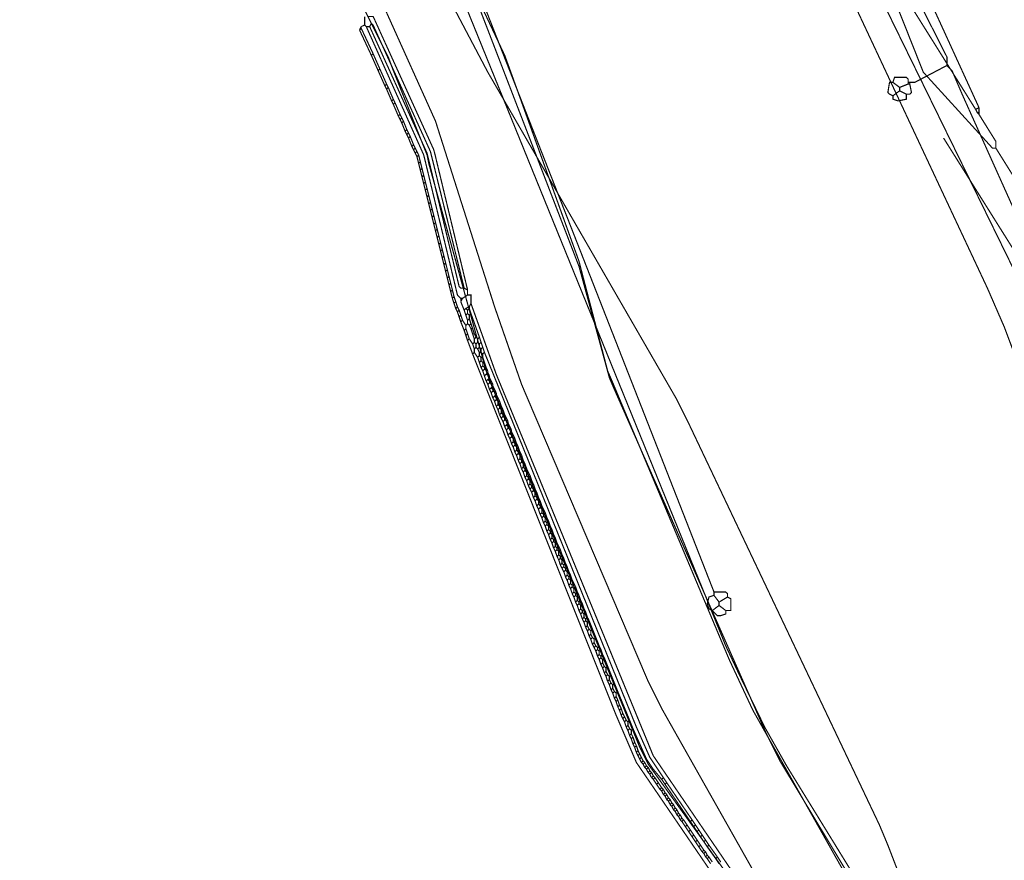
# Model space of a CAD drawing. Header units: metres. Extents: x 189710 to 199671, y 580425 to 586712.
# Tile 5 of 41: x 189867 to 189909, y 581758 to 581794. Entities that reach past the tile are written whole.
import ezdxf

# ---------------------------------------------------------------- set-up
doc = ezdxf.new("R2010")
doc.units = ezdxf.units.M
for name, color, linetype, lineweight in [('B-OI-KL-datatransport_KPN-G', 3, 'DATA_KPN', 18), ('B-OI-KL-datatransport_UPC-G', 3, 'DATA_UPC', 18), ('B-OI-KL-gas lage druk_Stedin-G', 40, 'GAS_LD_STEDIN', 18), ('B-OI-KL-laagspanning_Liander-G', 14, 'LS_LIANDER', 18), ('B-OI-KL-middenspanning_Liander-G', 12, 'MS_LIANDER', 18), ('B-OI-KL-water_Vitens-G', 5, 'WATER_VITENS', 18)]:
    doc.layers.add(name, color=color, linetype=linetype, lineweight=lineweight)
doc.styles.add('rtw_iso', font='iso-rtw.shx')
doc.linetypes.add('DATA_KPN', pattern='A,12.7,-5.08,["KPDA",rtw_iso,S=2.54,R=0,X=-2.54,Y=-1.27],-6.35', length=24.13)
doc.linetypes.add('DATA_UPC', pattern='A,12.7,-5.08,["UPDA",rtw_iso,S=2.54,R=0,X=-2.54,Y=-1.27],-6.35', length=24.13)
doc.linetypes.add('GAS_LD_STEDIN', pattern='A,12.7,-5.08,["STLD",rtw_iso,S=2.54,R=0,X=-2.54,Y=-1.27],-6.35', length=24.13)
doc.linetypes.add('LS_LIANDER', pattern='A,12.7,-5.08,["LILS",rtw_iso,S=2.54,R=0,X=-2.54,Y=-1.27],-6.35', length=24.13)
doc.linetypes.add('MS_LIANDER', pattern='A,12.7,-5.08,["LIMS",rtw_iso,S=2.54,R=0,X=-2.54,Y=-1.27],-6.35', length=24.13)
doc.linetypes.add('WATER_VITENS', pattern='A,12.7,-5.08,["VIWL",rtw_iso,S=2.54,R=0,X=-2.54,Y=-1.27],-6.35', length=24.13)

msp = doc.modelspace()

# ---------------------------------------------------------------- linework, layer by layer
at = {"layer": 'B-OI-KL-datatransport_KPN-G', "ltscale": 0.5, "const_width": 0.05, "flags": 128}
for points in [[(189905.893, 581816.607), (189905.25, 581814.964), (189903.464, 581801.75), (189903.536, 581801.607), (189903.75, 581799.607), (189903.821, 581799.464), (189908.036, 581790.25)], [(189899.25, 581803.75), (189899.25, 581802.107), (189899.321, 581801.964), (189908.393, 581782.607), (189909.107, 581780.964), (189912.893, 581770.893), (189915.107, 581764.679), (189920.107, 581750.464), (189920.607, 581749.25), (189923.107, 581742.964), (189923.107, 581742.679)], [(189884.75, 581798.393), (189897.321, 581767.464), (189897.893, 581766.25), (189898.964, 581764.036), (189899.893, 581762.393), (189903.536, 581756.464), (189904.179, 581755.25), (189906.75, 581750.607)], [(189903.893, 581796.25), (189904.107, 581796.25), (189904.179, 581796.107), (189907.893, 581790.179)], [(189903.893, 581796.25), (189905.679, 581791.75), (189908.607, 581788.536), (189908.75, 581788.536)], [(189908.036, 581790.25), (189907.893, 581790.179)], [(189907.893, 581790.179), (189907.964, 581790.036)], [(189907.964, 581790.036), (189908.036, 581790.036)], [(189907.964, 581790.036), (189908.036, 581789.964)], [(189908.036, 581790.25), (189908.036, 581790.036)], [(189908.036, 581790.036), (189908.036, 581789.964)], [(189908.036, 581789.964), (189908.75, 581788.821), (189908.75, 581788.536)], [(189908.75, 581788.536), (189909.464, 581787.393)]]:
    msp.add_lwpolyline(points, dxfattribs=at)
at = {"layer": 'B-OI-KL-datatransport_UPC-G', "ltscale": 0.5, "const_width": 0.05, "flags": 128}
for points in [[(189879.679, 581799.107), (189883.036, 581792.393), (189883.25, 581791.821), (189884.679, 581788.25), (189884.75, 581787.893), (189887.179, 581779.107), (189887.393, 581778.536), (189893.679, 581763.179), (189894.036, 581762.464), (189900.75, 581753.107), (189900.893, 581753.107)], [(189880.821, 581798.679), (189881.179, 581798.25), (189881.464, 581797.607), (189885.036, 581789.679), (189887.536, 581781.821), (189888.679, 581778.536), (189894.036, 581765.964), (189894.607, 581764.821), (189901.179, 581753.179)], [(189885.464, 581798.179), (189891.107, 581783.536), (189892.393, 581778.821), (189892.607, 581778.321), (189899.036, 581763.75), (189899.607, 581762.607), (189905.679, 581752.536), (189907.821, 581748.679), (189908.607, 581747.036), (189909.893, 581744.179), (189909.964, 581743.893), (189912.107, 581735.393)]]:
    msp.add_lwpolyline(points, dxfattribs=at)
at = {"layer": 'B-OI-KL-gas lage druk_Stedin-G', "ltscale": 0.5, "const_width": 0.05, "flags": 128}
msp.add_lwpolyline([(189888.821, 581822.036), (189888.893, 581821.679), (189889.25, 581821.107), (189899.464, 581803.893), (189899.964, 581802.893), (189909.964, 581782.464), (189910.036, 581782.179), (189913.821, 581771.821), (189914.679, 581769.25), (189916.679, 581763.25), (189917.321, 581761.536), (189919.107, 581756.821), (189919.964, 581754.25), (189921.536, 581749.821), (189922.036, 581748.179), (189923.321, 581742.75)], dxfattribs=at)
at = {"layer": 'B-OI-KL-laagspanning_Liander-G', "ltscale": 0.5, "const_width": 0.05, "flags": 128}
for points in [[(189893.321, 581824.179), (189895.25, 581821.393), (189896.464, 581819.821), (189900.607, 581814.607), (189899.607, 581812.607), (189899.036, 581809.036), (189899.036, 581808.536), (189899.25, 581807.036), (189899.393, 581806.607), (189900.25, 581804.821), (189900.393, 581804.821), (189906.679, 581792.393), (189906.679, 581792.036)], [(189872.393, 581821.393), (189872.75, 581821.036), (189873.464, 581819.821), (189877.536, 581812.964), (189876.679, 581812.464), (189879.893, 581807.036), (189882.179, 581802.893), (189884.321, 581799.036), (189885.179, 581799.464), (189896.821, 581769.75)], [(189906.679, 581792.036), (189905.321, 581791.321), (189905.107, 581791.321)], [(189906.679, 581792.036), (189906.893, 581791.821), (189907.321, 581790.821), (189909.536, 581785.893), (189910.036, 581784.607), (189912.893, 581777.321), (189913.321, 581776.036), (189918.536, 581760.321), (189918.964, 581759.25), (189919.179, 581758.607)], [(189904.393, 581791.321), (189904.25, 581791.321), (189904.179, 581790.893), (189904.25, 581790.821), (189904.393, 581790.75)], [(189904.393, 581791.321), (189904.464, 581791.536), (189904.964, 581791.536), (189905.036, 581791.464), (189905.036, 581791.321)], [(189904.393, 581791.321), (189904.679, 581791.107)], [(189905.036, 581791.25), (189904.679, 581791.107)], [(189905.107, 581791.25), (189905.179, 581790.893), (189905.107, 581790.821), (189904.964, 581790.821)], [(189905.036, 581791.321), (189905.107, 581791.321)], [(189905.036, 581791.321), (189905.036, 581791.25)], [(189905.036, 581791.25), (189905.107, 581791.25)], [(189905.107, 581791.321), (189905.107, 581791.25)], [(189904.679, 581790.964), (189904.393, 581790.75)], [(189904.964, 581790.821), (189904.964, 581790.607), (189904.607, 581790.536), (189904.393, 581790.607), (189904.393, 581790.75)], [(189904.679, 581791.107), (189904.679, 581790.964)], [(189904.679, 581790.964), (189904.964, 581790.821)], [(189896.821, 581769.607), (189896.607, 581769.536), (189896.536, 581769.25), (189896.607, 581769.036), (189896.75, 581768.964)], [(189896.821, 581769.75), (189897.321, 581769.75), (189897.393, 581769.679), (189897.393, 581769.536)], [(189896.821, 581769.75), (189896.821, 581769.607)], [(189896.821, 581769.607), (189897.036, 581769.321)], [(189897.393, 581769.536), (189897.036, 581769.321)], [(189897.393, 581769.536), (189897.536, 581769.464), (189897.536, 581768.964), (189897.321, 581768.964)], [(189897.036, 581769.179), (189896.75, 581768.964)], [(189897.036, 581769.321), (189897.036, 581769.179)], [(189897.036, 581769.179), (189897.321, 581768.964)], [(189896.75, 581768.964), (189896.964, 581768.75), (189897.107, 581768.75), (189897.321, 581768.821), (189897.321, 581768.964)]]:
    msp.add_lwpolyline(points, dxfattribs=at)
at = {"layer": 'B-OI-KL-middenspanning_Liander-G', "ltscale": 0.5, "const_width": 0.05, "flags": 128}
for points in [[(189884.893, 581797.393), (189885.464, 581797.679), (189885.536, 581797.607), (189887.964, 581792.464), (189888.25, 581791.679), (189891.107, 581783.75), (189892.321, 581779.107), (189892.536, 581778.607), (189897.464, 581766.893), (189898.464, 581764.75), (189906.036, 581751.321), (189907.821, 581747.964), (189909.464, 581744.179), (189909.607, 581743.679), (189911.75, 581735.107)], [(189882.036, 581794.107), (189882.036, 581793.75)], [(189882.179, 581794.107), (189882.393, 581794.107), (189882.464, 581793.964), (189884.964, 581788.464), (189885.036, 581788.179), (189886.393, 581782.536)], [(189882.036, 581793.75), (189881.893, 581793.679)], [(189882.036, 581793.75), (189882.107, 581793.679)], [(189882.25, 581793.679), (189882.321, 581793.821), (189882.393, 581793.75), (189884.821, 581788.393), (189884.893, 581788.107), (189886.25, 581782.607)], [(189881.893, 581793.679), (189881.821, 581793.536)], [(189881.893, 581793.607), (189881.821, 581793.536)], [(189881.821, 581793.536), (189882.321, 581792.464)], [(189881.893, 581793.679), (189881.893, 581793.607)], [(189881.893, 581793.607), (189882.393, 581792.536)], [(189882.107, 581793.679), (189882.25, 581793.679)], [(189882.107, 581793.679), (189884.536, 581788.25), (189884.607, 581787.964), (189885.964, 581782.321), (189886.036, 581782.25), (189886.107, 581782.179)], [(189882.25, 581793.679), (189884.679, 581788.321), (189884.75, 581788.036), (189886.036, 581782.679), (189886.107, 581782.607), (189886.25, 581782.607)], [(189882.393, 581792.536), (189882.321, 581792.464)], [(189882.321, 581792.464), (189882.607, 581791.821)], [(189882.393, 581792.536), (189882.679, 581791.893)], [(189882.679, 581791.893), (189882.607, 581791.821)], [(189882.607, 581791.821), (189882.893, 581791.179)], [(189882.679, 581791.893), (189882.964, 581791.25)], [(189882.964, 581791.25), (189882.893, 581791.179)], [(189882.964, 581791.25), (189883.036, 581791.107)], [(189882.893, 581791.179), (189882.964, 581791.036)], [(189883.036, 581791.107), (189882.964, 581791.036)], [(189882.964, 581791.036), (189883.179, 581790.536)], [(189883.036, 581791.107), (189883.25, 581790.607)], [(189883.25, 581790.607), (189883.179, 581790.536)], [(189883.179, 581790.536), (189883.25, 581790.393)], [(189883.25, 581790.607), (189883.321, 581790.464)], [(189883.321, 581790.464), (189883.25, 581790.393)], [(189883.25, 581790.393), (189883.464, 581789.893)], [(189883.321, 581790.464), (189883.536, 581789.964)], [(189883.536, 581789.964), (189883.464, 581789.893)], [(189883.536, 581789.964), (189883.607, 581789.821)], [(189883.464, 581789.893), (189883.536, 581789.75)], [(189883.607, 581789.821), (189883.536, 581789.75)], [(189883.536, 581789.75), (189883.607, 581789.607)], [(189883.607, 581789.821), (189883.679, 581789.679)], [(189883.679, 581789.679), (189883.607, 581789.607)], [(189883.607, 581789.607), (189883.75, 581789.25)], [(189883.679, 581789.679), (189883.821, 581789.321)], [(189883.821, 581789.321), (189883.75, 581789.25)], [(189883.75, 581789.25), (189883.821, 581789.107)], [(189883.821, 581789.321), (189883.893, 581789.179)], [(189883.893, 581789.179), (189883.821, 581789.107)], [(189883.821, 581789.107), (189883.893, 581788.964)], [(189883.893, 581789.179), (189883.964, 581789.036)], [(189883.964, 581789.036), (189883.893, 581788.964)], [(189883.893, 581788.964), (189884.036, 581788.607)], [(189883.964, 581789.036), (189884.107, 581788.679)], [(189906.536, 581788.964), (189911.464, 581781.107), (189926.179, 581750.036), (189927.036, 581748.107), (189927.964, 581745.893)], [(189884.107, 581788.679), (189884.036, 581788.607)], [(189884.036, 581788.607), (189884.107, 581788.464)], [(189884.107, 581788.679), (189884.179, 581788.536)], [(189884.179, 581788.536), (189884.107, 581788.464)], [(189884.107, 581788.464), (189884.179, 581788.321)], [(189884.179, 581788.536), (189884.25, 581788.393)], [(189884.25, 581788.393), (189884.179, 581788.321)], [(189884.179, 581788.321), (189884.25, 581788.179)], [(189884.25, 581788.393), (189884.321, 581788.25)], [(189884.321, 581788.25), (189884.25, 581788.179)], [(189884.25, 581788.179), (189884.321, 581787.893)], [(189884.321, 581788.25), (189884.393, 581787.964)], [(189884.393, 581787.964), (189884.321, 581787.893)], [(189884.321, 581787.893), (189884.393, 581787.607)], [(189884.393, 581787.964), (189884.464, 581787.679)], [(189884.464, 581787.679), (189884.393, 581787.607)], [(189884.393, 581787.607), (189884.464, 581787.321)], [(189884.464, 581787.679), (189884.536, 581787.393)], [(189884.536, 581787.393), (189884.464, 581787.321)], [(189884.464, 581787.321), (189884.536, 581787.036)], [(189884.536, 581787.393), (189884.607, 581787.107)], [(189884.607, 581787.107), (189884.536, 581787.036)], [(189884.536, 581787.036), (189884.607, 581786.75)], [(189884.607, 581787.107), (189884.679, 581786.821)], [(189884.679, 581786.821), (189884.607, 581786.75)], [(189884.607, 581786.75), (189884.679, 581786.464)], [(189884.679, 581786.821), (189884.75, 581786.536)], [(189884.75, 581786.536), (189884.679, 581786.464)], [(189884.679, 581786.464), (189884.75, 581786.179)], [(189884.75, 581786.536), (189884.821, 581786.25)], [(189884.821, 581786.25), (189884.75, 581786.179)], [(189884.821, 581786.25), (189884.893, 581785.964)], [(189884.75, 581786.179), (189884.821, 581785.893)], [(189884.893, 581785.964), (189884.821, 581785.893)], [(189884.821, 581785.893), (189884.893, 581785.607)], [(189884.893, 581785.964), (189884.964, 581785.679)], [(189884.964, 581785.679), (189884.893, 581785.607)], [(189884.893, 581785.607), (189884.964, 581785.321)], [(189884.964, 581785.679), (189885.036, 581785.393)], [(189885.036, 581785.393), (189884.964, 581785.321)], [(189885.036, 581785.393), (189885.107, 581785.107)], [(189884.964, 581785.321), (189885.036, 581785.036)], [(189885.107, 581785.107), (189885.036, 581785.036)], [(189885.036, 581785.036), (189885.107, 581784.75)], [(189885.107, 581785.107), (189885.179, 581784.821)], [(189885.179, 581784.821), (189885.107, 581784.75)], [(189885.107, 581784.75), (189885.179, 581784.464)], [(189885.179, 581784.821), (189885.25, 581784.536)], [(189885.25, 581784.536), (189885.179, 581784.464)], [(189885.25, 581784.536), (189885.321, 581784.25)], [(189885.179, 581784.464), (189885.25, 581784.179)], [(189885.321, 581784.25), (189885.25, 581784.179)], [(189885.25, 581784.179), (189885.321, 581783.893)], [(189885.321, 581784.25), (189885.393, 581783.964)], [(189885.393, 581783.964), (189885.321, 581783.893)], [(189885.321, 581783.893), (189885.393, 581783.607)], [(189885.393, 581783.964), (189885.464, 581783.679)], [(189885.464, 581783.679), (189885.393, 581783.607)], [(189885.393, 581783.607), (189885.464, 581783.321)], [(189885.464, 581783.679), (189885.536, 581783.393)], [(189885.536, 581783.393), (189885.464, 581783.321)], [(189885.464, 581783.321), (189885.536, 581783.036)], [(189885.536, 581783.393), (189885.607, 581783.107)], [(189885.607, 581783.107), (189885.536, 581783.036)], [(189885.536, 581783.036), (189885.607, 581782.75)], [(189885.607, 581783.107), (189885.679, 581782.821)], [(189885.679, 581782.821), (189885.607, 581782.75)], [(189885.607, 581782.75), (189885.679, 581782.464)], [(189885.679, 581782.821), (189885.75, 581782.536)], [(189885.75, 581782.536), (189885.679, 581782.464)], [(189885.679, 581782.464), (189885.75, 581782.179)], [(189885.75, 581782.536), (189885.821, 581782.25)], [(189886.25, 581782.607), (189886.393, 581782.536)], [(189886.393, 581782.536), (189886.393, 581782.321)], [(189885.821, 581782.25), (189885.75, 581782.179)], [(189885.75, 581782.179), (189885.821, 581781.964)], [(189885.821, 581782.25), (189885.893, 581782.036)], [(189885.893, 581782.036), (189885.821, 581781.964)], [(189885.893, 581782.036), (189885.964, 581781.821)], [(189886.107, 581782.179), (189886.179, 581782.179)], [(189886.107, 581782.179), (189886.107, 581782.036)], [(189886.179, 581782.179), (189886.107, 581782.036)], [(189886.107, 581782.036), (189886.25, 581781.679)], [(189886.393, 581782.321), (189886.179, 581782.179)], [(189886.393, 581782.321), (189886.536, 581782.321), (189886.536, 581781.964)], [(189885.821, 581781.964), (189885.893, 581781.75)], [(189885.964, 581781.821), (189885.893, 581781.75)], [(189885.893, 581781.75), (189885.964, 581781.607)], [(189885.964, 581781.821), (189886.036, 581781.679)], [(189886.036, 581781.679), (189885.964, 581781.607)], [(189885.964, 581781.607), (189886.036, 581781.393)], [(189886.036, 581781.679), (189886.107, 581781.464)], [(189886.321, 581781.75), (189886.25, 581781.679)], [(189886.25, 581781.679), (189886.321, 581781.464)], [(189886.464, 581781.821), (189886.321, 581781.75)], [(189886.321, 581781.75), (189886.393, 581781.679)], [(189886.464, 581781.75), (189886.393, 581781.679)], [(189886.393, 581781.679), (189886.393, 581781.536)], [(189886.536, 581781.964), (189886.464, 581781.821)], [(189886.464, 581781.821), (189886.464, 581781.75)], [(189886.464, 581781.75), (189886.536, 581781.536)], [(189886.536, 581781.964), (189887.607, 581778.964), (189888.964, 581775.679), (189894.25, 581762.821), (189900.393, 581753.821), (189901.321, 581752.321), (189901.964, 581750.893)], [(189886.107, 581781.464), (189886.036, 581781.393)], [(189886.036, 581781.393), (189886.107, 581781.179)], [(189886.107, 581781.464), (189886.179, 581781.25)], [(189886.179, 581781.25), (189886.107, 581781.179)], [(189886.179, 581781.25), (189886.321, 581781.036)], [(189886.393, 581781.536), (189886.321, 581781.464)], [(189886.321, 581781.464), (189886.393, 581781.25)], [(189886.393, 581781.536), (189886.464, 581781.464)], [(189886.464, 581781.321), (189886.393, 581781.25)], [(189886.393, 581781.25), (189886.393, 581781.107)], [(189886.536, 581781.536), (189886.464, 581781.464)], [(189886.464, 581781.464), (189886.464, 581781.321)], [(189886.464, 581781.321), (189886.536, 581781.107)], [(189886.536, 581781.536), (189886.893, 581780.536)], [(189886.107, 581781.179), (189886.25, 581780.821)], [(189886.321, 581780.893), (189886.25, 581780.821)], [(189886.25, 581780.821), (189886.321, 581780.607)], [(189886.393, 581781.107), (189886.321, 581781.036)], [(189886.321, 581781.036), (189886.321, 581780.893)], [(189886.321, 581780.893), (189886.393, 581780.679)], [(189886.393, 581781.107), (189886.464, 581781.036)], [(189886.536, 581781.107), (189886.464, 581781.036)], [(189886.464, 581781.036), (189886.536, 581780.893)], [(189886.536, 581781.107), (189886.607, 581780.893)], [(189886.536, 581780.893), (189886.607, 581780.893)], [(189886.536, 581780.893), (189886.607, 581780.679)], [(189886.607, 581780.893), (189886.679, 581780.679)], [(189886.393, 581780.679), (189886.321, 581780.607)], [(189886.321, 581780.607), (189886.393, 581780.393)], [(189886.393, 581780.679), (189886.464, 581780.464)], [(189886.464, 581780.464), (189886.393, 581780.393)], [(189886.393, 581780.393), (189886.607, 581779.821)], [(189886.464, 581780.464), (189886.607, 581780.25)], [(189886.607, 581780.679), (189886.679, 581780.679)], [(189886.607, 581780.679), (189886.679, 581780.464)], [(189886.679, 581780.679), (189886.75, 581780.536)], [(189886.75, 581780.536), (189886.679, 581780.464)], [(189886.679, 581780.464), (189886.679, 581780.321)], [(189886.75, 581780.536), (189886.821, 581780.464)], [(189886.893, 581780.536), (189886.821, 581780.464)], [(189886.821, 581780.464), (189886.821, 581780.321)], [(189886.893, 581780.536), (189886.964, 581780.321)], [(189886.679, 581780.321), (189886.607, 581780.25)], [(189886.607, 581780.25), (189886.679, 581780.036)], [(189886.679, 581780.321), (189886.75, 581780.25)], [(189886.75, 581780.107), (189886.679, 581780.036)], [(189886.679, 581780.036), (189886.679, 581779.893)], [(189886.821, 581780.321), (189886.75, 581780.25)], [(189886.75, 581780.25), (189886.75, 581780.107)], [(189886.75, 581780.107), (189886.821, 581780.036)], [(189886.821, 581780.321), (189886.893, 581780.25)], [(189886.893, 581780.107), (189886.821, 581780.036)], [(189886.821, 581780.036), (189886.893, 581779.893)], [(189886.964, 581780.321), (189886.893, 581780.25)], [(189886.893, 581780.25), (189886.893, 581780.107)], [(189886.893, 581780.107), (189886.964, 581780.036)], [(189886.964, 581780.321), (189887.036, 581780.107)], [(189887.036, 581780.107), (189886.964, 581780.036)], [(189886.964, 581780.036), (189886.964, 581779.893)], [(189887.036, 581780.107), (189887.107, 581779.893)], [(189886.679, 581779.893), (189886.607, 581779.821)], [(189886.607, 581779.821), (189892.679, 581764.536), (189893.536, 581762.536), (189899.679, 581753.536), (189900.607, 581752.036), (189901.321, 581750.607)], [(189886.679, 581779.893), (189886.821, 581779.679)], [(189886.893, 581779.75), (189886.821, 581779.679)], [(189886.821, 581779.679), (189886.893, 581779.464)], [(189886.893, 581779.893), (189886.964, 581779.893)], [(189886.893, 581779.893), (189886.893, 581779.75)], [(189886.893, 581779.75), (189886.964, 581779.679)], [(189886.964, 581779.536), (189886.893, 581779.464)], [(189886.964, 581779.893), (189887.036, 581779.821)], [(189886.964, 581779.679), (189887.036, 581779.679)], [(189886.964, 581779.679), (189886.964, 581779.536)], [(189886.964, 581779.536), (189887.036, 581779.464)], [(189887.107, 581779.893), (189887.036, 581779.821)], [(189887.036, 581779.821), (189887.036, 581779.679)], [(189887.036, 581779.679), (189887.107, 581779.464)], [(189887.107, 581779.893), (189893.536, 581764.036), (189894.107, 581762.75), (189894.679, 581761.893)], [(189886.893, 581779.464), (189886.964, 581779.25)], [(189887.036, 581779.321), (189886.964, 581779.25)], [(189886.964, 581779.25), (189887.036, 581779.107)], [(189887.036, 581779.464), (189887.107, 581779.464)], [(189887.036, 581779.464), (189887.036, 581779.321)], [(189887.036, 581779.321), (189887.107, 581779.25)], [(189887.107, 581779.179), (189887.036, 581779.107)], [(189887.036, 581779.107), (189887.107, 581778.893)], [(189887.107, 581779.464), (189887.179, 581779.25)], [(189887.107, 581779.25), (189887.179, 581779.25)], [(189887.107, 581779.25), (189887.107, 581779.179)], [(189887.107, 581779.179), (189887.25, 581779.107)], [(189887.179, 581779.25), (189887.25, 581779.107)], [(189887.25, 581779.107), (189887.25, 581779.036)], [(189887.179, 581778.964), (189887.107, 581778.893)], [(189887.107, 581778.893), (189887.179, 581778.679)], [(189887.25, 581779.036), (189887.179, 581778.964)], [(189887.179, 581778.964), (189887.321, 581778.893)], [(189887.25, 581778.75), (189887.179, 581778.679)], [(189887.25, 581779.036), (189887.321, 581778.893)], [(189887.321, 581778.821), (189887.25, 581778.75)], [(189887.25, 581778.75), (189887.321, 581778.679)], [(189887.321, 581778.893), (189887.321, 581778.821)], [(189887.321, 581778.821), (189887.393, 581778.679)], [(189887.179, 581778.679), (189887.25, 581778.536)], [(189887.321, 581778.607), (189887.25, 581778.536)], [(189887.25, 581778.536), (189887.321, 581778.321)], [(189887.321, 581778.679), (189887.393, 581778.679)], [(189887.321, 581778.679), (189887.321, 581778.607)], [(189887.321, 581778.607), (189887.464, 581778.536)], [(189887.393, 581778.393), (189887.321, 581778.321)], [(189887.321, 581778.321), (189887.393, 581778.179)], [(189887.393, 581778.679), (189887.464, 581778.536)], [(189887.464, 581778.464), (189887.393, 581778.393)], [(189887.393, 581778.393), (189887.464, 581778.321)], [(189887.464, 581778.536), (189887.464, 581778.464)], [(189887.464, 581778.464), (189887.536, 581778.321)], [(189887.464, 581778.321), (189887.536, 581778.321)], [(189887.464, 581778.321), (189887.464, 581778.25)], [(189887.536, 581778.321), (189887.607, 581778.179)], [(189887.464, 581778.25), (189887.393, 581778.179)], [(189887.393, 581778.179), (189887.464, 581777.964)], [(189887.464, 581778.25), (189887.607, 581778.179)], [(189887.536, 581778.036), (189887.464, 581777.964)], [(189887.464, 581777.964), (189887.536, 581777.821)], [(189887.607, 581778.107), (189887.536, 581778.036)], [(189887.536, 581778.036), (189887.607, 581777.964)], [(189887.607, 581777.893), (189887.536, 581777.821)], [(189887.607, 581778.179), (189887.607, 581778.107)], [(189887.607, 581778.107), (189887.679, 581777.964)], [(189887.607, 581777.964), (189887.679, 581777.964)], [(189887.607, 581777.964), (189887.607, 581777.893)], [(189887.607, 581777.893), (189887.679, 581777.821)], [(189887.679, 581777.964), (189887.75, 581777.821)], [(189887.536, 581777.821), (189887.607, 581777.607)], [(189887.679, 581777.679), (189887.607, 581777.607)], [(189887.607, 581777.607), (189887.679, 581777.464)], [(189887.679, 581777.821), (189887.75, 581777.821)], [(189887.679, 581777.821), (189887.679, 581777.679)], [(189887.679, 581777.679), (189887.75, 581777.607)], [(189887.75, 581777.536), (189887.679, 581777.464)], [(189887.679, 581777.464), (189887.75, 581777.25)], [(189887.75, 581777.821), (189887.821, 581777.607)], [(189887.75, 581777.607), (189887.821, 581777.607)], [(189887.75, 581777.607), (189887.75, 581777.536)], [(189887.75, 581777.536), (189887.821, 581777.464)], [(189887.821, 581777.607), (189887.893, 581777.464)], [(189887.821, 581777.464), (189887.893, 581777.464)], [(189887.821, 581777.464), (189887.821, 581777.321)], [(189887.893, 581777.464), (189887.964, 581777.25)], [(189887.821, 581777.321), (189887.75, 581777.25)], [(189887.75, 581777.25), (189887.821, 581777.107)], [(189887.821, 581777.321), (189887.893, 581777.25)], [(189887.893, 581777.179), (189887.821, 581777.107)], [(189887.821, 581777.107), (189887.893, 581776.964)], [(189887.893, 581777.25), (189887.964, 581777.25)], [(189887.893, 581777.25), (189887.893, 581777.179)], [(189887.893, 581777.179), (189887.964, 581777.107)], [(189887.964, 581777.036), (189887.893, 581776.964)], [(189887.964, 581777.25), (189888.036, 581777.107)], [(189887.964, 581777.107), (189888.036, 581777.107)], [(189887.964, 581777.107), (189887.964, 581777.036)], [(189887.964, 581777.036), (189888.107, 581776.964)], [(189888.036, 581777.107), (189888.107, 581776.964)], [(189887.893, 581776.964), (189887.964, 581776.75)], [(189888.036, 581776.821), (189887.964, 581776.75)], [(189887.964, 581776.75), (189888.036, 581776.607)], [(189888.107, 581776.893), (189888.036, 581776.821)], [(189888.036, 581776.821), (189888.107, 581776.75)], [(189888.107, 581776.679), (189888.036, 581776.607)], [(189888.036, 581776.607), (189888.107, 581776.393)], [(189888.107, 581776.964), (189888.107, 581776.893)], [(189888.107, 581776.893), (189888.179, 581776.75)], [(189888.107, 581776.75), (189888.179, 581776.75)], [(189888.107, 581776.75), (189888.107, 581776.679)], [(189888.107, 581776.679), (189888.25, 581776.607)], [(189888.179, 581776.75), (189888.25, 581776.607)], [(189888.25, 581776.607), (189888.25, 581776.536)], [(189888.179, 581776.464), (189888.107, 581776.393)], [(189888.107, 581776.393), (189888.179, 581776.25)], [(189888.25, 581776.536), (189888.179, 581776.464)], [(189888.179, 581776.464), (189888.25, 581776.393)], [(189888.25, 581776.321), (189888.179, 581776.25)], [(189888.179, 581776.25), (189888.25, 581776.036)], [(189888.25, 581776.536), (189888.321, 581776.393)], [(189888.25, 581776.393), (189888.321, 581776.393)], [(189888.25, 581776.393), (189888.25, 581776.321)], [(189888.25, 581776.321), (189888.321, 581776.25)], [(189888.321, 581776.393), (189888.393, 581776.25)], [(189888.321, 581776.25), (189888.393, 581776.25)], [(189888.321, 581776.25), (189888.321, 581776.107)], [(189888.393, 581776.25), (189888.464, 581776.036)], [(189888.321, 581776.107), (189888.25, 581776.036)], [(189888.25, 581776.036), (189888.321, 581775.893)], [(189888.321, 581776.107), (189888.393, 581776.036)], [(189888.393, 581775.964), (189888.321, 581775.893)], [(189888.321, 581775.893), (189888.393, 581775.679)], [(189888.393, 581776.036), (189888.464, 581776.036)], [(189888.393, 581776.036), (189888.393, 581775.964)], [(189888.393, 581775.964), (189888.464, 581775.893)], [(189888.464, 581776.036), (189888.536, 581775.893)], [(189888.464, 581775.893), (189888.536, 581775.893)], [(189888.464, 581775.893), (189888.464, 581775.75)], [(189888.536, 581775.893), (189888.607, 581775.679)], [(189888.464, 581775.75), (189888.393, 581775.679)], [(189888.393, 581775.679), (189888.464, 581775.536)], [(189888.464, 581775.75), (189888.536, 581775.679)], [(189888.536, 581775.607), (189888.464, 581775.536)], [(189888.464, 581775.536), (189888.536, 581775.321)], [(189888.536, 581775.679), (189888.607, 581775.679)], [(189888.536, 581775.679), (189888.536, 581775.607)], [(189888.536, 581775.607), (189888.607, 581775.536)], [(189888.607, 581775.393), (189888.536, 581775.321)], [(189888.607, 581775.679), (189888.679, 581775.536)], [(189888.607, 581775.536), (189888.679, 581775.536)], [(189888.607, 581775.536), (189888.607, 581775.393)], [(189888.607, 581775.393), (189888.679, 581775.321)], [(189888.679, 581775.536), (189888.75, 581775.321)], [(189888.536, 581775.321), (189888.607, 581775.179)], [(189888.679, 581775.25), (189888.607, 581775.179)], [(189888.607, 581775.179), (189888.679, 581774.964)], [(189888.679, 581775.321), (189888.75, 581775.321)], [(189888.679, 581775.321), (189888.679, 581775.25)], [(189888.679, 581775.25), (189888.75, 581775.179)], [(189888.75, 581775.036), (189888.679, 581774.964)], [(189888.679, 581774.964), (189888.75, 581774.821)], [(189888.75, 581775.321), (189888.821, 581775.179)], [(189888.75, 581775.179), (189888.821, 581775.179)], [(189888.75, 581775.179), (189888.75, 581775.036)], [(189888.75, 581775.036), (189888.821, 581774.964)], [(189888.821, 581775.179), (189888.893, 581774.964)], [(189888.821, 581774.964), (189888.893, 581774.964)], [(189888.821, 581774.964), (189888.821, 581774.893)], [(189888.893, 581774.964), (189888.964, 581774.821)], [(189888.821, 581774.893), (189888.75, 581774.821)], [(189888.75, 581774.821), (189888.821, 581774.607)], [(189888.821, 581774.893), (189888.893, 581774.821)], [(189888.893, 581774.679), (189888.821, 581774.607)], [(189888.821, 581774.607), (189888.893, 581774.464)], [(189888.893, 581774.821), (189888.964, 581774.821)], [(189888.893, 581774.821), (189888.893, 581774.679)], [(189888.893, 581774.679), (189888.964, 581774.607)], [(189888.964, 581774.536), (189888.893, 581774.464)], [(189888.964, 581774.821), (189889.036, 581774.679)], [(189889.036, 581774.679), (189888.964, 581774.607)], [(189888.964, 581774.607), (189888.964, 581774.536)], [(189888.964, 581774.536), (189889.036, 581774.464)], [(189889.036, 581774.679), (189889.107, 581774.464)], [(189888.893, 581774.464), (189888.964, 581774.25)], [(189889.036, 581774.321), (189888.964, 581774.25)], [(189888.964, 581774.25), (189889.036, 581774.107)], [(189889.036, 581774.464), (189889.107, 581774.464)], [(189889.036, 581774.464), (189889.036, 581774.321)], [(189889.036, 581774.321), (189889.107, 581774.25)], [(189889.107, 581774.179), (189889.036, 581774.107)], [(189889.036, 581774.107), (189889.107, 581773.964)], [(189889.107, 581774.464), (189889.179, 581774.321)], [(189889.179, 581774.321), (189889.107, 581774.25)], [(189889.107, 581774.25), (189889.107, 581774.179)], [(189889.107, 581774.179), (189889.179, 581774.107)], [(189889.179, 581774.321), (189889.25, 581774.107)], [(189889.179, 581774.107), (189889.25, 581774.107)], [(189889.179, 581774.107), (189889.179, 581774.036)], [(189889.25, 581774.107), (189889.321, 581773.964)], [(189889.179, 581774.036), (189889.107, 581773.964)], [(189889.107, 581773.964), (189889.179, 581773.75)], [(189889.179, 581774.036), (189889.25, 581773.964)], [(189889.25, 581773.821), (189889.179, 581773.75)], [(189889.179, 581773.75), (189889.25, 581773.607)], [(189889.25, 581773.964), (189889.321, 581773.964)], [(189889.25, 581773.964), (189889.25, 581773.821)], [(189889.25, 581773.821), (189889.321, 581773.75)], [(189889.321, 581773.964), (189889.393, 581773.75)], [(189889.321, 581773.75), (189889.393, 581773.75)], [(189889.321, 581773.75), (189889.321, 581773.679)], [(189889.393, 581773.75), (189889.464, 581773.607)], [(189889.321, 581773.679), (189889.25, 581773.607)], [(189889.25, 581773.607), (189889.321, 581773.393)], [(189889.321, 581773.679), (189889.393, 581773.607)], [(189889.393, 581773.464), (189889.321, 581773.393)], [(189889.321, 581773.393), (189889.393, 581773.25)], [(189889.393, 581773.607), (189889.464, 581773.607)], [(189889.393, 581773.607), (189889.393, 581773.464)], [(189889.393, 581773.464), (189889.464, 581773.393)], [(189889.464, 581773.321), (189889.393, 581773.25)], [(189889.464, 581773.607), (189889.536, 581773.393)], [(189889.464, 581773.393), (189889.536, 581773.393)], [(189889.464, 581773.393), (189889.464, 581773.321)], [(189889.464, 581773.321), (189889.536, 581773.25)], [(189889.536, 581773.393), (189889.607, 581773.25)], [(189889.393, 581773.25), (189889.464, 581773.036)], [(189889.536, 581773.107), (189889.464, 581773.036)], [(189889.464, 581773.036), (189889.536, 581772.893)], [(189889.536, 581773.25), (189889.607, 581773.25)], [(189889.536, 581773.25), (189889.536, 581773.107)], [(189889.536, 581773.107), (189889.607, 581773.036)], [(189889.607, 581772.964), (189889.536, 581772.893)], [(189889.536, 581772.893), (189889.607, 581772.679)], [(189889.607, 581773.25), (189889.679, 581773.107)], [(189889.679, 581773.107), (189889.607, 581773.036)], [(189889.607, 581773.036), (189889.607, 581772.964)], [(189889.607, 581772.964), (189889.679, 581772.893)], [(189889.679, 581773.107), (189889.75, 581772.893)], [(189889.679, 581772.893), (189889.75, 581772.893)], [(189889.679, 581772.893), (189889.679, 581772.75)], [(189889.75, 581772.893), (189889.821, 581772.75)], [(189889.679, 581772.75), (189889.607, 581772.679)], [(189889.607, 581772.679), (189889.679, 581772.536)], [(189889.679, 581772.75), (189889.75, 581772.679)], [(189889.75, 581772.607), (189889.679, 581772.536)], [(189889.679, 581772.536), (189889.75, 581772.321)], [(189889.821, 581772.75), (189889.75, 581772.679)], [(189889.75, 581772.679), (189889.75, 581772.607)], [(189889.75, 581772.607), (189889.821, 581772.536)], [(189889.821, 581772.75), (189889.893, 581772.536)], [(189889.821, 581772.536), (189889.893, 581772.536)], [(189889.821, 581772.536), (189889.821, 581772.393)], [(189889.893, 581772.536), (189889.964, 581772.393)], [(189889.821, 581772.393), (189889.75, 581772.321)], [(189889.75, 581772.321), (189889.821, 581772.179)], [(189889.821, 581772.393), (189889.893, 581772.321)], [(189889.893, 581772.25), (189889.821, 581772.179)], [(189889.821, 581772.179), (189889.893, 581771.964)], [(189889.964, 581772.393), (189889.893, 581772.321)], [(189889.893, 581772.321), (189889.893, 581772.25)], [(189889.893, 581772.25), (189889.964, 581772.179)], [(189889.964, 581772.036), (189889.893, 581771.964)], [(189889.964, 581772.393), (189890.036, 581772.179)], [(189889.964, 581772.179), (189890.036, 581772.179)], [(189889.964, 581772.179), (189889.964, 581772.036)], [(189889.964, 581772.036), (189890.036, 581771.964)], [(189890.036, 581772.179), (189890.107, 581772.036)], [(189890.107, 581772.036), (189890.036, 581771.964)], [(189890.107, 581772.036), (189890.179, 581771.821)], [(189889.893, 581771.964), (189889.964, 581771.821)], [(189890.036, 581771.893), (189889.964, 581771.821)], [(189889.964, 581771.821), (189890.036, 581771.607)], [(189890.036, 581771.964), (189890.036, 581771.893)], [(189890.036, 581771.893), (189890.107, 581771.821)], [(189890.107, 581771.679), (189890.036, 581771.607)], [(189890.036, 581771.607), (189890.107, 581771.464)], [(189890.107, 581771.821), (189890.179, 581771.821)], [(189890.107, 581771.821), (189890.107, 581771.679)], [(189890.107, 581771.679), (189890.179, 581771.607)], [(189890.179, 581771.821), (189890.25, 581771.679)], [(189890.25, 581771.679), (189890.179, 581771.607)], [(189890.179, 581771.607), (189890.179, 581771.536)], [(189890.25, 581771.679), (189890.321, 581771.536)], [(189890.179, 581771.536), (189890.107, 581771.464)], [(189890.107, 581771.464), (189890.179, 581771.25)], [(189890.179, 581771.536), (189890.25, 581771.464)], [(189890.25, 581771.321), (189890.179, 581771.25)], [(189890.179, 581771.25), (189890.25, 581771.107)], [(189890.321, 581771.536), (189890.25, 581771.464)], [(189890.25, 581771.464), (189890.25, 581771.321)], [(189890.25, 581771.321), (189890.321, 581771.25)], [(189890.321, 581771.536), (189890.393, 581771.321)], [(189890.393, 581771.321), (189890.321, 581771.25)], [(189890.321, 581771.25), (189890.321, 581771.179)], [(189890.393, 581771.321), (189890.464, 581771.179)], [(189890.321, 581771.179), (189890.25, 581771.107)], [(189890.25, 581771.107), (189890.321, 581770.893)], [(189890.321, 581771.179), (189890.393, 581771.107)], [(189890.393, 581770.964), (189890.321, 581770.893)], [(189890.321, 581770.893), (189890.393, 581770.75)], [(189890.464, 581771.179), (189890.393, 581771.107)], [(189890.393, 581771.107), (189890.393, 581770.964)], [(189890.393, 581770.964), (189890.464, 581770.893)], [(189890.464, 581770.821), (189890.393, 581770.75)], [(189890.464, 581771.179), (189890.536, 581770.964)], [(189890.536, 581770.964), (189890.464, 581770.893)], [(189890.464, 581770.893), (189890.464, 581770.821)], [(189890.464, 581770.821), (189890.536, 581770.75)], [(189890.536, 581770.964), (189890.607, 581770.821)], [(189890.607, 581770.821), (189890.536, 581770.75)], [(189890.607, 581770.821), (189890.679, 581770.607)], [(189890.393, 581770.75), (189890.464, 581770.607)], [(189890.536, 581770.679), (189890.464, 581770.607)], [(189890.464, 581770.607), (189890.536, 581770.393)], [(189890.536, 581770.75), (189890.536, 581770.679)], [(189890.536, 581770.679), (189890.607, 581770.607)], [(189890.607, 581770.464), (189890.536, 581770.393)], [(189890.536, 581770.393), (189890.607, 581770.25)], [(189890.607, 581770.607), (189890.679, 581770.607)], [(189890.607, 581770.607), (189890.607, 581770.464)], [(189890.607, 581770.464), (189890.679, 581770.393)], [(189890.679, 581770.607), (189890.75, 581770.464)], [(189890.75, 581770.464), (189890.679, 581770.393)], [(189890.679, 581770.393), (189890.679, 581770.321)], [(189890.75, 581770.464), (189890.821, 581770.25)], [(189890.679, 581770.321), (189890.607, 581770.25)], [(189890.607, 581770.25), (189890.679, 581770.036)], [(189890.679, 581770.321), (189890.75, 581770.25)], [(189890.75, 581770.107), (189890.679, 581770.036)], [(189890.679, 581770.036), (189890.75, 581769.893)], [(189890.75, 581770.25), (189890.821, 581770.25)], [(189890.75, 581770.25), (189890.75, 581770.107)], [(189890.75, 581770.107), (189890.821, 581770.036)], [(189890.821, 581769.964), (189890.75, 581769.893)], [(189890.821, 581770.25), (189890.893, 581770.107)], [(189890.893, 581770.107), (189890.821, 581770.036)], [(189890.821, 581770.036), (189890.821, 581769.964)], [(189890.821, 581769.964), (189890.893, 581769.893)], [(189890.893, 581770.107), (189890.964, 581769.964)], [(189890.964, 581769.964), (189890.893, 581769.893)], [(189890.964, 581769.964), (189891.036, 581769.75)], [(189890.75, 581769.893), (189890.821, 581769.679)], [(189890.893, 581769.75), (189890.821, 581769.679)], [(189890.821, 581769.679), (189890.893, 581769.536)], [(189890.893, 581769.893), (189890.893, 581769.75)], [(189890.893, 581769.75), (189890.964, 581769.679)], [(189890.964, 581769.607), (189890.893, 581769.536)], [(189890.893, 581769.536), (189890.964, 581769.321)], [(189891.036, 581769.75), (189890.964, 581769.679)], [(189890.964, 581769.679), (189890.964, 581769.607)], [(189890.964, 581769.607), (189891.036, 581769.536)], [(189891.036, 581769.75), (189891.107, 581769.607)], [(189891.107, 581769.607), (189891.036, 581769.536)], [(189891.036, 581769.536), (189891.036, 581769.393)], [(189891.107, 581769.607), (189891.179, 581769.393)], [(189891.036, 581769.393), (189890.964, 581769.321)], [(189890.964, 581769.321), (189891.036, 581769.179)], [(189891.036, 581769.393), (189891.107, 581769.321)], [(189891.107, 581769.25), (189891.036, 581769.179)], [(189891.036, 581769.179), (189891.107, 581768.964)], [(189891.179, 581769.393), (189891.107, 581769.321)], [(189891.107, 581769.321), (189891.107, 581769.25)], [(189891.107, 581769.25), (189891.179, 581769.179)], [(189891.179, 581769.393), (189891.25, 581769.25)], [(189891.25, 581769.25), (189891.179, 581769.179)], [(189891.179, 581769.179), (189891.179, 581769.036)], [(189891.25, 581769.25), (189891.321, 581769.036)], [(189891.179, 581769.036), (189891.107, 581768.964)], [(189891.107, 581768.964), (189891.179, 581768.821)], [(189891.179, 581769.036), (189891.25, 581768.964)], [(189891.25, 581768.893), (189891.179, 581768.821)], [(189891.179, 581768.821), (189891.25, 581768.607)], [(189891.321, 581769.036), (189891.25, 581768.964)], [(189891.25, 581768.964), (189891.25, 581768.893)], [(189891.25, 581768.893), (189891.321, 581768.821)], [(189891.321, 581769.036), (189891.393, 581768.893)], [(189891.393, 581768.893), (189891.321, 581768.821)], [(189891.321, 581768.821), (189891.321, 581768.679)], [(189891.393, 581768.893), (189891.464, 581768.679)], [(189891.321, 581768.679), (189891.25, 581768.607)], [(189891.25, 581768.607), (189891.321, 581768.464)], [(189891.321, 581768.679), (189891.393, 581768.607)], [(189891.393, 581768.536), (189891.321, 581768.464)], [(189891.321, 581768.464), (189891.393, 581768.25)], [(189891.464, 581768.679), (189891.393, 581768.607)], [(189891.393, 581768.607), (189891.393, 581768.536)], [(189891.393, 581768.536), (189891.464, 581768.464)], [(189891.464, 581768.321), (189891.393, 581768.25)], [(189891.464, 581768.679), (189891.536, 581768.536)], [(189891.536, 581768.536), (189891.464, 581768.464)], [(189891.464, 581768.464), (189891.464, 581768.321)], [(189891.464, 581768.321), (189891.536, 581768.179)], [(189891.536, 581768.536), (189891.679, 581768.179)], [(189891.393, 581768.25), (189891.464, 581768.107)], [(189891.536, 581768.179), (189891.464, 581768.107)], [(189891.464, 581768.107), (189891.536, 581767.893)], [(189891.536, 581768.179), (189891.607, 581768.107)], [(189891.607, 581767.964), (189891.536, 581767.893)], [(189891.536, 581767.893), (189891.607, 581767.75)], [(189891.679, 581768.179), (189891.607, 581768.107)], [(189891.607, 581768.107), (189891.607, 581767.964)], [(189891.607, 581767.964), (189891.679, 581767.821)], [(189891.679, 581768.179), (189891.821, 581767.821)], [(189891.679, 581767.821), (189891.607, 581767.75)], [(189891.607, 581767.75), (189891.679, 581767.536)], [(189891.679, 581767.821), (189891.75, 581767.75)], [(189891.75, 581767.607), (189891.679, 581767.536)], [(189891.679, 581767.536), (189891.75, 581767.393)], [(189891.821, 581767.821), (189891.75, 581767.75)], [(189891.75, 581767.75), (189891.75, 581767.607)], [(189891.75, 581767.607), (189891.821, 581767.464)], [(189891.821, 581767.464), (189891.75, 581767.393)], [(189891.821, 581767.821), (189891.964, 581767.464)], [(189891.821, 581767.464), (189891.893, 581767.393)], [(189891.964, 581767.464), (189891.893, 581767.393)], [(189891.964, 581767.464), (189892.036, 581767.321)], [(189891.75, 581767.393), (189891.821, 581767.25)], [(189891.893, 581767.321), (189891.821, 581767.25)], [(189891.821, 581767.25), (189891.893, 581767.036)], [(189891.893, 581767.393), (189891.893, 581767.321)], [(189891.893, 581767.321), (189891.964, 581767.25)], [(189891.964, 581767.107), (189891.893, 581767.036)], [(189891.893, 581767.036), (189891.964, 581766.893)], [(189892.036, 581767.321), (189891.964, 581767.25)], [(189891.964, 581767.25), (189891.964, 581767.107)], [(189891.964, 581767.107), (189892.036, 581767.036)], [(189892.036, 581767.321), (189892.107, 581767.107)], [(189892.107, 581767.107), (189892.036, 581767.036)], [(189892.036, 581767.036), (189892.036, 581766.964)], [(189892.107, 581767.107), (189892.179, 581766.964)], [(189892.036, 581766.964), (189891.964, 581766.893)], [(189891.964, 581766.893), (189892.036, 581766.679)], [(189892.036, 581766.964), (189892.107, 581766.893)], [(189892.107, 581766.75), (189892.036, 581766.679)], [(189892.036, 581766.679), (189892.107, 581766.536)], [(189892.179, 581766.964), (189892.107, 581766.893)], [(189892.107, 581766.893), (189892.107, 581766.75)], [(189892.107, 581766.75), (189892.179, 581766.607)], [(189892.179, 581766.607), (189892.107, 581766.536)], [(189892.179, 581766.964), (189892.321, 581766.607)], [(189892.179, 581766.607), (189892.25, 581766.536)], [(189892.321, 581766.607), (189892.25, 581766.536)], [(189892.321, 581766.607), (189892.464, 581766.25)], [(189892.107, 581766.536), (189892.179, 581766.321)], [(189892.25, 581766.393), (189892.179, 581766.321)], [(189892.179, 581766.321), (189892.25, 581766.179)], [(189892.25, 581766.536), (189892.25, 581766.393)], [(189892.25, 581766.393), (189892.321, 581766.25)], [(189892.321, 581766.25), (189892.25, 581766.179)], [(189892.321, 581766.25), (189892.393, 581766.179)], [(189892.464, 581766.25), (189892.393, 581766.179)], [(189892.464, 581766.25), (189892.607, 581765.893)], [(189892.25, 581766.179), (189892.321, 581765.964)], [(189892.393, 581766.036), (189892.321, 581765.964)], [(189892.321, 581765.964), (189892.393, 581765.821)], [(189892.393, 581766.179), (189892.393, 581766.036)], [(189892.393, 581766.036), (189892.464, 581765.893)], [(189892.464, 581765.893), (189892.393, 581765.821)], [(189892.393, 581765.821), (189892.464, 581765.607)], [(189892.464, 581765.893), (189892.536, 581765.821)], [(189892.607, 581765.893), (189892.536, 581765.821)], [(189892.536, 581765.821), (189892.536, 581765.679)], [(189892.607, 581765.893), (189892.75, 581765.536)], [(189892.536, 581765.679), (189892.464, 581765.607)], [(189892.464, 581765.607), (189892.536, 581765.464)], [(189892.536, 581765.679), (189892.607, 581765.536)], [(189892.607, 581765.536), (189892.536, 581765.464)], [(189892.536, 581765.464), (189892.607, 581765.25)], [(189892.607, 581765.536), (189892.679, 581765.464)], [(189892.75, 581765.536), (189892.679, 581765.464)], [(189892.679, 581765.464), (189892.679, 581765.321)], [(189892.75, 581765.536), (189893.25, 581764.321)], [(189892.679, 581765.321), (189892.607, 581765.25)], [(189892.607, 581765.25), (189892.679, 581765.107)], [(189892.679, 581765.321), (189892.75, 581765.179)], [(189892.75, 581765.179), (189892.679, 581765.107)], [(189892.679, 581765.107), (189892.75, 581764.893)], [(189892.75, 581765.179), (189892.821, 581764.964)], [(189892.821, 581764.964), (189892.75, 581764.893)], [(189892.821, 581764.964), (189892.893, 581764.821)], [(189892.75, 581764.893), (189892.821, 581764.75)], [(189892.893, 581764.821), (189892.821, 581764.75)], [(189892.821, 581764.75), (189892.893, 581764.536)], [(189892.893, 581764.821), (189892.964, 581764.607)], [(189892.964, 581764.607), (189892.893, 581764.536)], [(189892.893, 581764.536), (189892.964, 581764.393)], [(189892.964, 581764.607), (189893.036, 581764.464)], [(189893.036, 581764.464), (189892.964, 581764.393)], [(189892.964, 581764.393), (189893.036, 581764.25)], [(189893.036, 581764.464), (189893.107, 581764.321)], [(189893.107, 581764.321), (189893.036, 581764.25)], [(189893.036, 581764.25), (189893.107, 581764.036)], [(189893.107, 581764.321), (189893.179, 581764.25)], [(189893.179, 581764.107), (189893.107, 581764.036)], [(189893.25, 581764.321), (189893.179, 581764.25)], [(189893.179, 581764.25), (189893.179, 581764.107)], [(189893.179, 581764.107), (189893.25, 581763.964)], [(189893.25, 581764.321), (189893.393, 581763.964)], [(189893.107, 581764.036), (189893.179, 581763.893)], [(189893.25, 581763.964), (189893.179, 581763.893)], [(189893.179, 581763.893), (189893.25, 581763.679)], [(189893.25, 581763.964), (189893.321, 581763.893)], [(189893.321, 581763.75), (189893.25, 581763.679)], [(189893.393, 581763.964), (189893.321, 581763.893)], [(189893.321, 581763.893), (189893.321, 581763.75)], [(189893.321, 581763.75), (189893.393, 581763.607)], [(189893.393, 581763.964), (189893.964, 581762.679), (189894.25, 581762.25), (189894.607, 581761.821)], [(189893.25, 581763.679), (189893.321, 581763.536)], [(189893.393, 581763.607), (189893.321, 581763.536)], [(189893.321, 581763.536), (189893.393, 581763.321)], [(189893.393, 581763.607), (189893.464, 581763.393)], [(189893.464, 581763.393), (189893.393, 581763.321)], [(189893.393, 581763.321), (189893.464, 581763.179)], [(189893.464, 581763.393), (189893.536, 581763.25)], [(189893.536, 581763.25), (189893.464, 581763.179)], [(189893.464, 581763.179), (189893.536, 581762.964)], [(189893.536, 581763.25), (189893.607, 581763.036)], [(189893.607, 581763.036), (189893.536, 581762.964)], [(189893.536, 581762.964), (189893.607, 581762.821)], [(189893.607, 581763.036), (189893.679, 581762.893)], [(189893.679, 581762.893), (189893.607, 581762.821)], [(189893.679, 581762.893), (189893.75, 581762.75)], [(189893.607, 581762.821), (189893.679, 581762.679)], [(189893.75, 581762.75), (189893.679, 581762.679)], [(189893.679, 581762.679), (189893.75, 581762.536)], [(189893.75, 581762.75), (189893.821, 581762.607)], [(189893.821, 581762.607), (189893.75, 581762.536)], [(189893.75, 581762.536), (189893.821, 581762.464)], [(189893.821, 581762.607), (189893.893, 581762.536)], [(189893.893, 581762.536), (189893.821, 581762.464)], [(189893.821, 581762.464), (189893.893, 581762.321)], [(189893.893, 581762.536), (189893.964, 581762.393)], [(189893.964, 581762.393), (189893.893, 581762.321)], [(189893.893, 581762.321), (189893.964, 581762.25)], [(189893.964, 581762.393), (189894.036, 581762.321)], [(189894.036, 581762.321), (189893.964, 581762.25)], [(189893.964, 581762.25), (189894.036, 581762.107)], [(189894.036, 581762.321), (189894.107, 581762.179)], [(189894.107, 581762.179), (189894.036, 581762.107)], [(189894.036, 581762.107), (189894.107, 581762.036)], [(189894.107, 581762.179), (189894.179, 581762.107)], [(189894.179, 581762.107), (189894.107, 581762.036)], [(189894.107, 581762.036), (189894.179, 581761.893)], [(189894.179, 581762.107), (189894.25, 581761.964)], [(189894.25, 581761.964), (189894.179, 581761.893)], [(189894.179, 581761.893), (189894.25, 581761.821)], [(189894.25, 581761.964), (189894.321, 581761.893)], [(189894.321, 581761.893), (189894.25, 581761.821)], [(189894.25, 581761.821), (189894.393, 581761.607)], [(189894.321, 581761.893), (189894.464, 581761.679)], [(189894.464, 581761.679), (189894.393, 581761.607)], [(189894.393, 581761.607), (189894.536, 581761.393)], [(189894.464, 581761.679), (189894.607, 581761.464)], [(189894.679, 581761.893), (189894.607, 581761.821)], [(189894.607, 581761.821), (189894.75, 581761.607)], [(189894.679, 581761.893), (189894.821, 581761.679)], [(189894.821, 581761.679), (189894.75, 581761.607)], [(189894.75, 581761.607), (189895.821, 581760.036)], [(189894.821, 581761.679), (189895.893, 581760.107)], [(189894.607, 581761.464), (189894.536, 581761.393)], [(189894.536, 581761.393), (189894.607, 581761.321)], [(189894.607, 581761.464), (189894.679, 581761.393)], [(189894.679, 581761.393), (189894.607, 581761.321)], [(189894.607, 581761.321), (189894.679, 581761.179)], [(189894.679, 581761.393), (189894.75, 581761.25)], [(189894.75, 581761.25), (189894.679, 581761.179)], [(189894.75, 581761.25), (189894.821, 581761.179)], [(189894.679, 581761.179), (189894.75, 581761.107)], [(189894.821, 581761.179), (189894.75, 581761.107)], [(189894.75, 581761.107), (189894.821, 581760.964)], [(189894.821, 581761.179), (189894.893, 581761.036)], [(189894.893, 581761.036), (189894.821, 581760.964)], [(189894.821, 581760.964), (189894.893, 581760.893)], [(189894.893, 581761.036), (189894.964, 581760.964)], [(189894.964, 581760.964), (189894.893, 581760.893)], [(189894.893, 581760.893), (189894.964, 581760.75)], [(189894.964, 581760.964), (189895.036, 581760.821)], [(189895.036, 581760.821), (189894.964, 581760.75)], [(189895.036, 581760.821), (189895.107, 581760.75)], [(189894.964, 581760.75), (189895.036, 581760.679)], [(189895.107, 581760.75), (189895.036, 581760.679)], [(189895.036, 581760.679), (189895.107, 581760.536)], [(189895.107, 581760.75), (189895.179, 581760.607)], [(189895.179, 581760.607), (189895.107, 581760.536)], [(189895.107, 581760.536), (189895.179, 581760.464)], [(189895.179, 581760.607), (189895.25, 581760.536)], [(189895.25, 581760.536), (189895.179, 581760.464)], [(189895.179, 581760.464), (189895.25, 581760.321)], [(189895.25, 581760.536), (189895.321, 581760.393)], [(189895.321, 581760.393), (189895.25, 581760.321)], [(189895.321, 581760.393), (189895.393, 581760.321)], [(189895.25, 581760.321), (189895.321, 581760.25)], [(189895.393, 581760.321), (189895.321, 581760.25)], [(189895.321, 581760.25), (189895.393, 581760.107)], [(189895.393, 581760.321), (189895.464, 581760.179)], [(189895.464, 581760.179), (189895.393, 581760.107)], [(189895.393, 581760.107), (189895.464, 581760.036)], [(189895.464, 581760.179), (189895.536, 581760.107)], [(189895.536, 581760.107), (189895.464, 581760.036)], [(189895.464, 581760.036), (189895.607, 581759.821)], [(189895.536, 581760.107), (189895.679, 581759.893)], [(189895.893, 581760.107), (189895.821, 581760.036)], [(189895.821, 581760.036), (189895.964, 581759.821)], [(189895.893, 581760.107), (189896.036, 581759.893)], [(189895.679, 581759.893), (189895.607, 581759.821)], [(189895.607, 581759.821), (189895.75, 581759.607)], [(189895.679, 581759.893), (189895.821, 581759.679)], [(189895.821, 581759.679), (189895.75, 581759.607)], [(189895.75, 581759.607), (189895.893, 581759.393)], [(189895.821, 581759.679), (189895.964, 581759.464)], [(189896.036, 581759.893), (189895.964, 581759.821)], [(189895.964, 581759.821), (189896.107, 581759.607)], [(189896.036, 581759.893), (189896.179, 581759.679)], [(189896.179, 581759.679), (189896.107, 581759.607)], [(189896.107, 581759.607), (189896.25, 581759.393)], [(189896.179, 581759.679), (189896.321, 581759.464)], [(189895.964, 581759.464), (189895.893, 581759.393)], [(189895.893, 581759.393), (189896.036, 581759.179)], [(189895.964, 581759.464), (189896.107, 581759.25)], [(189896.107, 581759.25), (189896.036, 581759.179)], [(189896.036, 581759.179), (189896.179, 581758.964)], [(189896.107, 581759.25), (189896.25, 581759.036)], [(189896.321, 581759.464), (189896.25, 581759.393)], [(189896.25, 581759.393), (189896.393, 581759.179)], [(189896.321, 581759.464), (189896.464, 581759.25)], [(189896.464, 581759.25), (189896.393, 581759.179)], [(189896.393, 581759.179), (189896.536, 581758.964)], [(189896.464, 581759.25), (189896.607, 581759.036)], [(189896.25, 581759.036), (189896.179, 581758.964)], [(189896.179, 581758.964), (189896.321, 581758.75)], [(189896.25, 581759.036), (189896.393, 581758.821)], [(189896.393, 581758.821), (189896.321, 581758.75)], [(189896.321, 581758.75), (189896.393, 581758.679)], [(189896.393, 581758.821), (189896.464, 581758.75)], [(189896.464, 581758.75), (189896.393, 581758.679)], [(189896.464, 581758.75), (189896.536, 581758.607)], [(189896.607, 581759.036), (189896.536, 581758.964)], [(189896.536, 581758.964), (189896.893, 581758.464)], [(189896.607, 581759.036), (189896.964, 581758.536)], [(189896.393, 581758.679), (189896.464, 581758.536)], [(189896.536, 581758.607), (189896.464, 581758.536)], [(189896.464, 581758.536), (189896.536, 581758.464)], [(189896.536, 581758.607), (189896.607, 581758.536)], [(189896.607, 581758.536), (189896.536, 581758.464)], [(189896.536, 581758.464), (189896.679, 581758.25)], [(189896.607, 581758.536), (189896.75, 581758.321)], [(189896.964, 581758.536), (189896.893, 581758.464)], [(189896.893, 581758.464), (189897.036, 581758.25)], [(189896.964, 581758.536), (189897.107, 581758.321)]]:
    msp.add_lwpolyline(points, dxfattribs=at)
at = {"layer": 'B-OI-KL-water_Vitens-G', "ltscale": 0.5, "const_width": 0.05, "flags": 128}
msp.add_lwpolyline([(189867.464, 581826.107), (189867.464, 581825.893), (189867.821, 581825.321), (189880.107, 581805.179), (189881.107, 581803.393), (189887.25, 581791.75), (189888.036, 581790.393), (189895.25, 581777.893), (189895.679, 581777.036), (189903.821, 581759.893), (189904.179, 581759.036), (189912.321, 581737.893), (189912.893, 581735.893), (189912.821, 581735.821)], dxfattribs=at)

doc.saveas('drawing.dxf')
